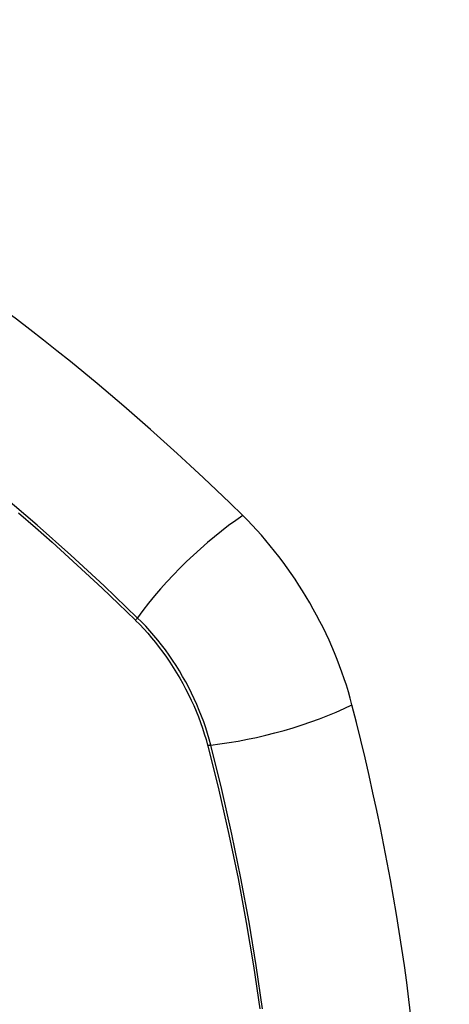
# Model space of a CAD drawing. Header units: inches. Extents: x 338.7 to 398.8, y 125.2 to 189.8.
# Tile 85 of 95: x 371.52 to 371.823, y 169.335 to 170.029. Entities that reach past the tile are written whole.
import ezdxf

# ---------------------------------------------------------------- set-up
doc = ezdxf.new("R2010")
doc.units = ezdxf.units.IN
doc.header["$MEASUREMENT"] = 0
doc.layers.add('Visible Edges(ANSI)', color=7, linetype='Continuous', lineweight=25)
doc.layers.add('Visible Tangent Edges(ANSI)', color=7, linetype='Continuous', lineweight=25)

msp = doc.modelspace()

# ---------------------------------------------------------------- linework, layer by layer
at = {"layer": 'Visible Edges(ANSI)'}
for centre, major_axis, start_param, end_param in [((371.37401, 168.85134), (-0.64835, 1.12588), 5.16346, 5.835982), ((371.63581, 169.56653), (0.08841, -0.15353), 1.123593, 2.021867), ((370.88683, 169.69516), (-0.64835, 1.12588), 3.592663, 4.265186)]:
    msp.add_ellipse(centre, major_axis=major_axis, ratio=0.578093, start_param=start_param, end_param=end_param, dxfattribs=at)
at = {"layer": 'Visible Tangent Edges(ANSI)'}
for p, q in [((371.60127, 169.60595), (371.60161, 169.60562)), ((371.65234, 169.51775), (371.65246, 169.51729))]:
    msp.add_line(p, q, dxfattribs=at)
at = {"layer": 'Visible Tangent Edges(ANSI)', "flags": 128}
for points in [[(371.60285, 169.60755), (371.57957, 169.62989), (371.55603, 169.65163), (371.53226, 169.67275), (371.50829, 169.69322)], [(371.51916, 169.68141), (371.53106, 169.67109), (371.54291, 169.66062), (371.5547, 169.64999), (371.56644, 169.6392), (371.57811, 169.62827), (371.58966, 169.61724), (371.60127, 169.60595)], [(371.65464, 169.51786), (371.65356, 169.52192), (371.65237, 169.52599), (371.65107, 169.53007), (371.64967, 169.53416), (371.64815, 169.53824), (371.64653, 169.54231), (371.64481, 169.54636), (371.64299, 169.55039), (371.64107, 169.5544), (371.63906, 169.55837), (371.63696, 169.56231), (371.63477, 169.5662), (371.63249, 169.57005), (371.63013, 169.57383), (371.6277, 169.57756), (371.62519, 169.58122), (371.6226, 169.58481), (371.61995, 169.58833), (371.61724, 169.59176), (371.61447, 169.59511), (371.61164, 169.59837), (371.60876, 169.60153), (371.60583, 169.6046), (371.60285, 169.60755)], [(371.60161, 169.60562), (371.6045, 169.60269), (371.60735, 169.59966), (371.61016, 169.59655), (371.61291, 169.59334), (371.61561, 169.59004), (371.61825, 169.58667), (371.62084, 169.58322), (371.62335, 169.5797), (371.6258, 169.57612), (371.62818, 169.57247), (371.63048, 169.56877), (371.6327, 169.56501), (371.63484, 169.5612), (371.6369, 169.55736), (371.63887, 169.55347), (371.64076, 169.54956), (371.64255, 169.54562), (371.64425, 169.54166), (371.64585, 169.53768), (371.64735, 169.53369), (371.64875, 169.5297), (371.65005, 169.52571), (371.65125, 169.52172), (371.65234, 169.51775)], [(371.65246, 169.51729), (371.66023, 169.48601), (371.66735, 169.45486), (371.67382, 169.42387), (371.67963, 169.39305), (371.68476, 169.36243), (371.68923, 169.33205)], [(371.69109, 169.33211), (371.68667, 169.36257), (371.68159, 169.39326), (371.67584, 169.42416), (371.66943, 169.45524), (371.66236, 169.48648), (371.65464, 169.51786)]]:
    msp.add_lwpolyline(points, dxfattribs=at)
at = {"layer": 'Visible Tangent Edges(ANSI)'}
for centre, major_axis, ratio, start_param, end_param in [((371.26828, 169.35372), (-0.17285, 0.30015), 0.578093, 5.049711, 10.658253), ((371.66139, 169.61154), (-0.08267, -0.08436), 0.355706, 4.184098, 5.092458), ((371.60773, 169.60789), (-0.00685, -0.00707), 0.357498, 5.09062, 5.354327), ((371.68752, 169.56628), (-0.11438, -0.02945), 0.352863, 1.189822, 2.098181), ((371.65738, 169.5219), (-0.00954, -0.00241), 0.354661, 0.927935, 1.191642)]:
    msp.add_ellipse(centre, major_axis=major_axis, ratio=ratio, start_param=start_param, end_param=end_param, dxfattribs=at)
msp.add_ellipse((371.26887, 169.35406), major_axis=(0.17078, -0.29656), ratio=0.578093, dxfattribs=at)

doc.saveas('drawing.dxf')
